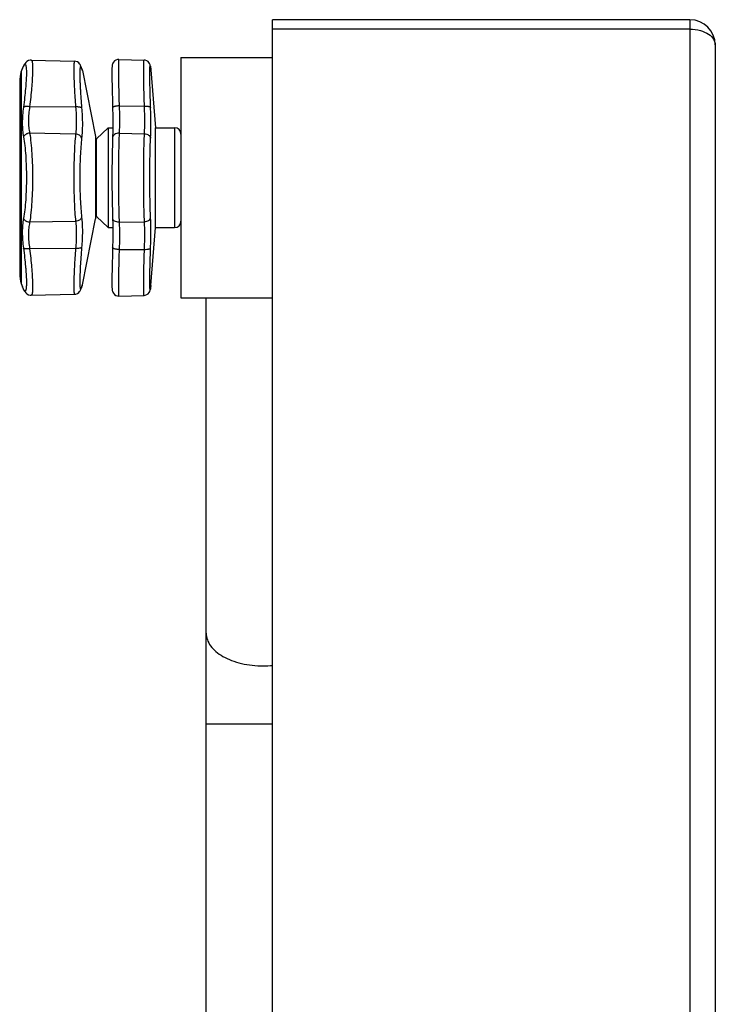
# Model space of a CAD drawing. Header units: millimetres. Extents: x 0 to 2100, y 0 to 1485.
# Tile 17 of 23: x 1176 to 1286, y 845 to 1001. Entities that reach past the tile are written whole.
import ezdxf

# ---------------------------------------------------------------- set-up
doc = ezdxf.new("R2010")
doc.units = ezdxf.units.MM
doc.header["$LTSCALE"] = 5
doc.layers.add('AXES', color=7, linetype='Continuous')

msp = doc.modelspace()

# ---------------------------------------------------------------- linework, layer by layer
at = {"color": 7, "linetype": 'Continuous'}
for p, q in [((1216.16, 600.59), (1216.16, 1000.59)), ((1282.16, 1000.59), (1216.16, 1000.59)), ((1286.16, 996.59), (1286.16, 604.59)), ((1177.3, 993.98), (1177.12, 993.82)), ((1177.54, 994.12), (1177.3, 993.98)), ((1177.82, 994.19), (1177.54, 994.12)), ((1177.99, 994.2), (1177.82, 994.19)), ((1177.99, 994.2), (1184.84, 994.02)), ((1191.82, 994.31), (1195.82, 994.21)), ((1176.72, 993.18), (1176.64, 993.02)), ((1176.81, 993.36), (1176.72, 993.18)), ((1176.81, 993.36), (1176.72, 993.18)), ((1176.89, 993.5), (1176.81, 993.36)), ((1177, 993.66), (1176.89, 993.5)), ((1177.13, 993.82), (1177, 993.66)), ((1185.99, 992.83), (1185.93, 993.02)), ((1186.04, 992.66), (1185.99, 992.83)), ((1196.78, 993.45), (1196.75, 993.54)), ((1196.79, 993.38), (1196.78, 993.45)), ((1196.81, 993.32), (1196.79, 993.39)), ((1196.82, 993.26), (1196.81, 993.32)), ((1196.83, 993.19), (1196.82, 993.26)), ((1196.84, 993.11), (1196.83, 993.2)), ((1196.9, 992.69), (1196.84, 993.12)), ((1196.85, 993.05), (1196.85, 993.05)), ((1196.91, 992.64), (1196.9, 992.69)), ((1176.16, 990.8), (1176.16, 960.38)), ((1190.16, 983.49), (1188.32, 981.74)), ((1188.16, 982.09), (1188.16, 969.09)), ((1190.16, 967.69), (1188.32, 969.44)), ((1190.9, 967.65), (1190.91, 967.06)), ((1190.91, 967.06), (1190.89, 965.79)), ((1185.93, 958.16), (1185.99, 958.35)), ((1185.99, 958.35), (1186.04, 958.52)), ((1196.84, 958.06), (1196.89, 958.45)), ((1196.85, 958.13), (1196.85, 958.13)), ((1196.89, 958.45), (1196.9, 958.49)), ((1196.9, 958.49), (1196.91, 958.54)), ((1176.81, 957.82), (1176.89, 957.68)), ((1176.89, 957.68), (1177, 957.52)), ((1177, 957.52), (1177.13, 957.36)), ((1177.12, 957.36), (1177.12, 957.36)), ((1177.13, 957.36), (1177.3, 957.2)), ((1177.3, 957.2), (1177.54, 957.06)), ((1177.54, 957.06), (1177.54, 957.06)), ((1177.99, 956.98), (1184.84, 957.16)), ((1184.84, 957.16), (1184.84, 957.16)), ((1191.35, 956.97), (1191.62, 956.88)), ((1191.62, 956.88), (1191.82, 956.87)), ((1191.82, 956.87), (1195.82, 956.97)), ((1195.82, 956.97), (1196.02, 956.99)), ((1196.02, 956.99), (1196.27, 957.09)), ((1196.27, 957.09), (1196.48, 957.24)), ((1196.48, 957.24), (1196.63, 957.41)), ((1196.63, 957.41), (1196.72, 957.56)), ((1196.72, 957.56), (1196.76, 957.68)), ((1196.76, 957.68), (1196.79, 957.77)), ((1196.79, 957.77), (1196.8, 957.84)), ((1196.8, 957.84), (1196.82, 957.91)), ((1196.82, 957.91), (1196.83, 957.98)), ((1196.83, 957.98), (1196.84, 958.06)), ((1205.66, 840.59), (1205.66, 956.59))]:
    msp.add_line(p, q, dxfattribs=at)
at = {"color": 9, "linetype": 'Continuous'}
for p, q in [((1282.16, 1000.59), (1282.16, 600.59)), ((1282.16, 999.09), (1216.16, 999.09)), ((1176.58, 992.86), (1176.67, 993.05)), ((1176.58, 992.86), (1176.59, 992.89)), ((1176.81, 993.36), (1176.76, 993.21)), ((1185.95, 992.91), (1185.93, 993.02)), ((1186.07, 992.55), (1186.02, 992.71)), ((1196.85, 993.05), (1196.86, 993)), ((1196.86, 993), (1196.91, 992.64)), ((1196.86, 993), (1196.88, 992.86)), ((1176.41, 992.34), (1176.41, 958.84)), ((1185, 986.77), (1177.73, 986.82)), ((1191.89, 986.95), (1195.89, 986.93)), ((1200.66, 983.49), (1200.66, 967.69)), ((1185, 982.5), (1177.73, 982.64)), ((1188.32, 969.44), (1188.32, 981.74)), ((1191.89, 982.62), (1195.89, 982.55)), ((1185, 968.68), (1177.73, 968.54)), ((1191.89, 968.56), (1195.89, 968.63)), ((1185, 964.41), (1177.73, 964.36)), ((1191.89, 964.23), (1195.89, 964.25)), ((1176.6, 958.27), (1176.58, 958.32)), ((1176.6, 958.27), (1176.58, 958.32)), ((1185.95, 958.27), (1185.93, 958.16)), ((1186.02, 958.48), (1186.07, 958.63)), ((1196.85, 958.13), (1196.86, 958.18)), ((1196.91, 958.54), (1196.86, 958.18)), ((1176.81, 957.82), (1176.76, 957.97)), ((1205.66, 889.16), (1216.16, 889.16))]:
    msp.add_line(p, q, dxfattribs=at)
at = {"color": 7, "linetype": 'Continuous'}
for points in [[(1185.93, 993.02), (1185.89, 993.12), (1185.85, 993.24), (1185.8, 993.36), (1185.73, 993.48), (1185.64, 993.62), (1185.49, 993.77), (1185.28, 993.91), (1185.02, 994), (1184.84, 994.02)], [(1191.35, 994.21), (1191.13, 994.06), (1190.97, 993.88), (1190.87, 993.7), (1190.82, 993.56), (1190.79, 993.46), (1190.78, 993.38), (1190.77, 993.31), (1190.77, 993.24), (1190.76, 993.16), (1190.76, 993.08), (1190.75, 992.98), (1190.75, 992.88)], [(1191.82, 994.31), (1191.62, 994.3), (1191.35, 994.21), (1191.13, 994.06)], [(1196.6, 993.8), (1196.46, 993.96), (1196.25, 994.1), (1196, 994.19), (1195.82, 994.21)], [(1196.7, 993.65), (1196.6, 993.8), (1196.46, 993.96), (1196.25, 994.1), (1196, 994.19), (1196, 994.19)], [(1176.64, 993.02), (1176.6, 992.93), (1176.58, 992.86)], [(1190.75, 992.76), (1190.74, 992.63), (1190.74, 992.49), (1190.74, 992.33), (1190.74, 992.16), (1190.74, 991.97), (1190.74, 991.76)], [(1190.75, 992.76), (1190.74, 992.63), (1190.74, 992.49), (1190.74, 992.33), (1190.74, 992.15), (1190.74, 991.97)], [(1190.77, 993.24), (1190.76, 993.16), (1190.76, 993.08), (1190.75, 992.98), (1190.75, 992.88), (1190.75, 992.76)], [(1196.78, 993.45), (1196.75, 993.54), (1196.7, 993.65)], [(1190.74, 991.76), (1190.74, 991.54), (1190.75, 991.3), (1190.75, 991.04), (1190.75, 990.77), (1190.76, 990.47), (1190.76, 990.16), (1190.77, 989.83), (1190.78, 989.48), (1190.79, 989.12), (1190.8, 988.74), (1190.81, 988.34), (1190.82, 987.92), (1190.83, 987.49), (1190.85, 987.04), (1190.86, 986.66)], [(1190.74, 991.76), (1190.74, 991.54), (1190.75, 991.3), (1190.75, 991.04), (1190.75, 990.76), (1190.76, 990.47), (1190.76, 990.16), (1190.77, 989.83), (1190.78, 989.48), (1190.79, 989.11), (1190.8, 988.73), (1190.81, 988.33), (1190.82, 987.91), (1190.83, 987.48), (1190.85, 987.04)], [(1190.86, 986.66), (1190.89, 985.4), (1190.91, 984.12), (1190.89, 982.95), (1190.86, 981.97)], [(1190.86, 981.97), (1190.82, 980.92), (1190.78, 979.68), (1190.76, 978.34), (1190.75, 976.94), (1190.74, 975.59)], [(1190.74, 975.59), (1190.75, 974.24), (1190.76, 972.84), (1190.78, 971.51), (1190.82, 970.27), (1190.86, 969.21)], [(1190.86, 969.21), (1190.89, 968.24), (1190.91, 967.06), (1190.89, 965.79), (1190.86, 964.52)], [(1190.86, 964.52), (1190.85, 964.15), (1190.83, 963.7), (1190.82, 963.27), (1190.81, 962.85), (1190.8, 962.45), (1190.79, 962.07), (1190.78, 961.7), (1190.77, 961.35), (1190.76, 961.02), (1190.76, 960.71), (1190.75, 960.42), (1190.75, 960.14), (1190.75, 959.88), (1190.74, 959.64), (1190.74, 959.42), (1190.74, 959.21), (1190.74, 959.03), (1190.74, 958.85), (1190.74, 958.69), (1190.74, 958.55), (1190.75, 958.42), (1190.75, 958.3), (1190.75, 958.2), (1190.76, 958.1), (1190.76, 958.02), (1190.77, 957.94), (1190.77, 957.87), (1190.78, 957.8), (1190.79, 957.72), (1190.82, 957.62), (1190.87, 957.48), (1190.97, 957.3), (1191.13, 957.12), (1191.35, 956.97)], [(1176.58, 958.32), (1176.6, 958.25), (1176.64, 958.16)], [(1176.64, 958.16), (1176.72, 958), (1176.81, 957.82)], [(1184.84, 957.16), (1185.02, 957.18), (1185.28, 957.27), (1185.49, 957.41), (1185.63, 957.56), (1185.73, 957.7), (1185.8, 957.82), (1185.85, 957.94), (1185.89, 958.06), (1185.93, 958.16)], [(1177.54, 957.06), (1177.82, 956.99), (1177.99, 956.98)]]:
    msp.add_lwpolyline(points, dxfattribs=at)
for centre, radius, start, end in [((1282.16, 996.59), 4, 0, 90), ((1185.09, 992.36), 1, 11.3099, 17.9712), ((1181.16, 990.8), 5, 161.9958, 180), ((1200.66, 982.49), 1, 0, 90), ((1188.66, 981.38), 0.5, 133.5312, 180), ((1188.66, 969.8), 0.5, 180, 226.4688), ((1200.66, 968.69), 1, 270, 0), ((1181.16, 960.38), 5, 180, 198.0042), ((1185.09, 958.82), 1, 342.0288, 348.6901)]:
    msp.add_arc(centre, radius, start, end, dxfattribs=at)
at = {"color": 9, "linetype": 'Continuous'}
for centre, radius, start, end in [((1151.44, 1006.2), 28.45, 332.4692, 332.832), ((1222.08, 1004.3), 37.88, 197.4993, 197.8253), ((1201.19, 992.8), 4.45, 176.5316, 176.7675), ((1191.26, 992.26), 5.65, 7.4806, 8.0437), ((1152.1, 945.33), 27.71, 27.4701, 27.8586), ((1222.22, 946.83), 38.03, 162.1586, 162.5), ((1190.94, 958.96), 5.97, 351.9858, 352.5048), ((1151.18, 944.85), 28.75, 27.1696, 27.4703), ((1214.66, 913.9), 15.56, 269.9977, 275.5843)]:
    msp.add_arc(centre, radius, start, end, dxfattribs=at)
for points, knots in [([(1282.16, 999.09), (1282.72, 999.09), (1283.75, 998.96), (1285.06, 998.41), (1285.82, 997.69), (1286.11, 997.06), (1286.16, 996.74), (1286.16, 996.59)], [0, 0, 0, 0, 0.322417, 0.598482, 0.817312, 0.911185, 1, 1, 1, 1]), ([(1177.99, 994.2), (1178, 994.2), (1178.02, 994.19), (1178.05, 994.17), (1178.08, 994.12), (1178.1, 994.06), (1178.12, 993.99), (1178.14, 993.89), (1178.16, 993.79), (1178.17, 993.61), (1178.19, 993.35), (1178.2, 993), (1178.2, 992.59), (1178.18, 992.12), (1178.16, 991.6), (1178.12, 990.81), (1178.04, 989.72), (1177.9, 988.31), (1177.79, 987.33), (1177.73, 986.82)], [0, 0, 0, 0, 0.00433, 0.009482, 0.016141, 0.024629, 0.035094, 0.047605, 0.06219, 0.078857, 0.118396, 0.166065, 0.221597, 0.28465, 0.354808, 0.431606, 0.603003, 0.794186, 1, 1, 1, 1]), ([(1184.84, 994.02), (1184.82, 994.02), (1184.8, 993.99), (1184.79, 993.95), (1184.77, 993.89), (1184.76, 993.82), (1184.75, 993.73), (1184.74, 993.62), (1184.73, 993.45), (1184.72, 993.2), (1184.71, 992.7), (1184.72, 991.93), (1184.75, 990.87), (1184.81, 989.62), (1184.89, 988.24), (1184.96, 987.27), (1185, 986.77)], [0, 0, 0, 0, 0.006672, 0.012647, 0.020687, 0.030856, 0.043177, 0.057647, 0.074257, 0.113812, 0.161618, 0.280713, 0.428404, 0.600718, 0.792981, 1, 1, 1, 1]), ([(1191.82, 994.31), (1191.82, 994.31), (1191.81, 994.3), (1191.8, 994.28), (1191.8, 994.23), (1191.79, 994.18), (1191.79, 994.1), (1191.78, 994.01), (1191.78, 993.91), (1191.77, 993.73), (1191.77, 993.48), (1191.77, 993.13), (1191.77, 992.71), (1191.77, 992.25), (1191.78, 991.73), (1191.78, 991.16), (1191.79, 990.55), (1191.81, 989.65), (1191.84, 988.45), (1191.87, 987.46), (1191.89, 986.95)], [0, 0, 0, 0, 0.001542, 0.005035, 0.010702, 0.018575, 0.028656, 0.040936, 0.055397, 0.072018, 0.111631, 0.159524, 0.215379, 0.278831, 0.349454, 0.426782, 0.510302, 0.599453, 0.792235, 1, 1, 1, 1]), ([(1195.89, 986.93), (1195.87, 987.43), (1195.84, 988.4), (1195.81, 989.59), (1195.8, 990.48), (1195.79, 991.09), (1195.78, 991.65), (1195.77, 992.16), (1195.77, 992.63), (1195.77, 993.03), (1195.77, 993.38), (1195.78, 993.63), (1195.78, 993.81), (1195.78, 993.91), (1195.79, 994), (1195.79, 994.07), (1195.8, 994.13), (1195.81, 994.17), (1195.81, 994.2), (1195.82, 994.21), (1195.82, 994.21)], [0, 0, 0, 0, 0.207783, 0.400557, 0.489704, 0.573222, 0.650547, 0.721166, 0.784612, 0.840462, 0.888351, 0.927964, 0.944585, 0.959046, 0.971327, 0.98141, 0.989286, 0.994956, 0.998453, 1, 1, 1, 1]), ([(1176.89, 993.42), (1176.9, 993.44), (1176.93, 993.47), (1176.97, 993.49), (1177.01, 993.5), (1177.05, 993.49), (1177.08, 993.46), (1177.11, 993.41), (1177.13, 993.34), (1177.16, 993.22), (1177.19, 993.02), (1177.21, 992.72), (1177.22, 992.37), (1177.22, 991.76), (1177.18, 990.86), (1177.08, 989.64), (1176.94, 988.24), (1176.82, 987.27), (1176.76, 986.76)], [0, 0, 0, 0, 0.008747, 0.01553, 0.020945, 0.02611, 0.032283, 0.040258, 0.050405, 0.062893, 0.095135, 0.137155, 0.188785, 0.249691, 0.397434, 0.575732, 0.778782, 1, 1, 1, 1]), ([(1176.76, 993.21), (1176.76, 993.22), (1176.78, 993.26), (1176.81, 993.3), (1176.83, 993.33)], [0, 0, 0, 0, 0.271245, 1, 1, 1, 1]), ([(1176.83, 993.33), (1176.83, 993.34), (1176.85, 993.37), (1176.87, 993.4), (1176.89, 993.42)], [0, 0, 0, 0, 0.277105, 1, 1, 1, 1]), ([(1185.87, 993.13), (1185.86, 993.15), (1185.85, 993.17), (1185.82, 993.2), (1185.8, 993.22), (1185.77, 993.2), (1185.76, 993.19), (1185.75, 993.17), (1185.74, 993.12), (1185.72, 993.06), (1185.71, 992.98), (1185.7, 992.88), (1185.69, 992.76), (1185.68, 992.63), (1185.67, 992.42), (1185.67, 992.12), (1185.67, 991.7), (1185.68, 991.23), (1185.69, 990.7), (1185.72, 990.12), (1185.76, 989.26), (1185.84, 988.09), (1185.91, 987.14), (1185.95, 986.64)], [0, 0, 0, 0, 0.007676, 0.01305, 0.016672, 0.020108, 0.02236, 0.02512, 0.032362, 0.042063, 0.054295, 0.069077, 0.086404, 0.106258, 0.128607, 0.18063, 0.242085, 0.31249, 0.391278, 0.477809, 0.571381, 0.776511, 1, 1, 1, 1]), ([(1185.91, 993.04), (1185.91, 993.05), (1185.89, 993.08), (1185.88, 993.11), (1185.87, 993.13)], [0, 0, 0, 0, 0.281508, 1, 1, 1, 1]), ([(1185.95, 992.91), (1185.95, 992.92), (1185.94, 992.97), (1185.92, 993.01), (1185.91, 993.04)], [0, 0, 0, 0, 0.273412, 1, 1, 1, 1]), ([(1196.86, 986.71), (1196.83, 987.45), (1196.8, 988.51), (1196.77, 989.87), (1196.75, 990.75), (1196.74, 991.52), (1196.74, 992.16), (1196.74, 992.65), (1196.75, 992.94), (1196.76, 993.05)], [0, 0, 0, 0, 0.347299, 0.503014, 0.642973, 0.76464, 0.865834, 0.944749, 1, 1, 1, 1]), ([(1196.76, 993.07), (1196.76, 993.1), (1196.76, 993.14), (1196.77, 993.19), (1196.77, 993.22), (1196.77, 993.25), (1196.78, 993.26), (1196.78, 993.28), (1196.79, 993.29), (1196.79, 993.29), (1196.8, 993.29), (1196.8, 993.28), (1196.81, 993.26), (1196.82, 993.24), (1196.82, 993.22), (1196.83, 993.19), (1196.83, 993.17), (1196.83, 993.16)], [0, 0, 0, 0, 0.235425, 0.331424, 0.41292, 0.47994, 0.532596, 0.571159, 0.596423, 0.611536, 0.627609, 0.65459, 0.695037, 0.749626, 0.818599, 0.902046, 1, 1, 1, 1]), ([(1196.83, 993.16), (1196.84, 993.15), (1196.84, 993.11), (1196.85, 993.08), (1196.85, 993.05)], [0, 0, 0, 0, 0.223996, 1, 1, 1, 1]), ([(1176.76, 986.76), (1176.64, 985.92), (1176.54, 984.69), (1176.6, 983.11), (1176.69, 982.39), (1176.76, 982.04)], [0, 0, 0, 0, 0.53609, 0.77881, 1, 1, 1, 1]), ([(1177.73, 986.82), (1177.63, 986.83), (1177.42, 986.85), (1177.18, 986.85), (1177.01, 986.84), (1176.9, 986.82), (1176.82, 986.79), (1176.77, 986.77), (1176.76, 986.76)], [0, 0, 0, 0, 0.323652, 0.614555, 0.738886, 0.845543, 0.932694, 1, 1, 1, 1]), ([(1177.73, 986.82), (1177.62, 986.08), (1177.52, 984.98), (1177.58, 983.58), (1177.67, 982.94), (1177.73, 982.64)], [0, 0, 0, 0, 0.536939, 0.779456, 1, 1, 1, 1]), ([(1185.95, 986.64), (1185.94, 986.65), (1185.9, 986.68), (1185.83, 986.71), (1185.73, 986.74), (1185.57, 986.77), (1185.32, 986.79), (1185.11, 986.78), (1185, 986.77)], [0, 0, 0, 0, 0.059861, 0.140506, 0.242991, 0.366065, 0.662345, 1, 1, 1, 1]), ([(1185, 986.77), (1185.07, 986.01), (1185.13, 984.89), (1185.1, 983.47), (1185.04, 982.81), (1185, 982.5)], [0, 0, 0, 0, 0.538265, 0.780725, 1, 1, 1, 1]), ([(1185.95, 986.64), (1186.03, 985.78), (1186.09, 984.54), (1186.05, 982.95), (1185.99, 982.21), (1185.95, 981.87)], [0, 0, 0, 0, 0.537595, 0.780188, 1, 1, 1, 1]), ([(1191.89, 986.95), (1191.82, 986.95), (1191.69, 986.94), (1191.5, 986.92), (1191.32, 986.9), (1191.17, 986.86), (1191.05, 986.82), (1190.98, 986.79), (1190.91, 986.75), (1190.86, 986.7), (1190.86, 986.66)], [0, 0, 0, 0, 0.18048, 0.355591, 0.518535, 0.663659, 0.786079, 0.837735, 0.882692, 1, 1, 1, 1]), ([(1191.89, 986.95), (1191.92, 986.18), (1191.95, 984.73), (1191.92, 983.29), (1191.89, 982.62)], [0, 0, 0, 0, 0.537349, 1, 1, 1, 1]), ([(1195.89, 982.55), (1195.92, 983.22), (1195.95, 984.68), (1195.92, 986.14), (1195.89, 986.93)], [0, 0, 0, 0, 0.462633, 1, 1, 1, 1]), ([(1195.89, 986.93), (1196.01, 986.93), (1196.18, 986.93), (1196.4, 986.9), (1196.54, 986.88), (1196.66, 986.85), (1196.76, 986.81), (1196.82, 986.77), (1196.85, 986.73), (1196.86, 986.71)], [0, 0, 0, 0, 0.348756, 0.507933, 0.65045, 0.772416, 0.871021, 0.945667, 1, 1, 1, 1]), ([(1196.86, 981.87), (1196.89, 982.62), (1196.92, 984.23), (1196.89, 985.85), (1196.86, 986.71)], [0, 0, 0, 0, 0.462924, 1, 1, 1, 1]), ([(1177.73, 982.64), (1177.62, 982.63), (1177.46, 982.6), (1177.26, 982.52), (1177.08, 982.43), (1176.89, 982.28), (1176.79, 982.12), (1176.76, 982.04)], [0, 0, 0, 0, 0.272311, 0.406735, 0.537397, 0.781824, 1, 1, 1, 1]), ([(1176.76, 982.04), (1176.84, 981.58), (1176.98, 980.6), (1177.12, 979.04), (1177.2, 977.35), (1177.22, 976.18), (1177.22, 975.59)], [0, 0, 0, 0, 0.215795, 0.460317, 0.724962, 1, 1, 1, 1]), ([(1177.73, 982.64), (1177.82, 982.14), (1177.95, 981.06), (1178.09, 979.36), (1178.18, 977.51), (1178.2, 976.24), (1178.2, 975.59)], [0, 0, 0, 0, 0.215057, 0.459475, 0.724436, 1, 1, 1, 1]), ([(1185, 982.5), (1184.95, 982.01), (1184.86, 980.96), (1184.78, 979.29), (1184.72, 977.48), (1184.71, 976.23), (1184.71, 975.59)], [0, 0, 0, 0, 0.214255, 0.45865, 0.723955, 1, 1, 1, 1]), ([(1185.95, 981.87), (1185.93, 981.95), (1185.84, 982.12), (1185.62, 982.31), (1185.33, 982.45), (1185.11, 982.49), (1185, 982.5)], [0, 0, 0, 0, 0.214362, 0.455542, 0.721245, 1, 1, 1, 1]), ([(1185.95, 981.87), (1185.9, 981.42), (1185.82, 980.46), (1185.73, 978.95), (1185.68, 977.3), (1185.67, 976.17), (1185.67, 975.59)], [0, 0, 0, 0, 0.214685, 0.459146, 0.724267, 1, 1, 1, 1]), ([(1191.89, 982.62), (1191.76, 982.63), (1191.51, 982.6), (1191.22, 982.49), (1191.04, 982.35), (1190.95, 982.24), (1190.88, 982.11), (1190.86, 982.01), (1190.86, 981.97)], [0, 0, 0, 0, 0.287584, 0.554185, 0.67604, 0.789703, 0.896705, 1, 1, 1, 1]), ([(1191.89, 982.62), (1191.86, 982.12), (1191.83, 981.04), (1191.78, 978.7), (1191.77, 976.86), (1191.77, 975.59)], [0, 0, 0, 0, 0.214763, 0.459299, 1, 1, 1, 1]), ([(1195.77, 975.59), (1195.77, 976.84), (1195.78, 978.67), (1195.83, 980.99), (1195.87, 982.05), (1195.89, 982.55)], [0, 0, 0, 0, 0.54062, 0.785194, 1, 1, 1, 1]), ([(1195.89, 982.55), (1196.01, 982.54), (1196.24, 982.5), (1196.55, 982.36), (1196.74, 982.18), (1196.83, 982.01), (1196.85, 981.92), (1196.86, 981.87)], [0, 0, 0, 0, 0.284509, 0.551103, 0.788338, 0.896738, 1, 1, 1, 1]), ([(1196.74, 975.59), (1196.74, 976.72), (1196.75, 978.37), (1196.8, 980.46), (1196.84, 981.42), (1196.86, 981.87)], [0, 0, 0, 0, 0.540425, 0.785027, 1, 1, 1, 1]), ([(1177.22, 975.59), (1177.22, 975), (1177.2, 973.83), (1177.12, 972.14), (1176.98, 970.58), (1176.84, 969.6), (1176.76, 969.14)], [0, 0, 0, 0, 0.275013, 0.539677, 0.784231, 1, 1, 1, 1]), ([(1178.2, 975.59), (1178.2, 974.94), (1178.18, 973.67), (1178.09, 971.82), (1177.95, 970.12), (1177.82, 969.04), (1177.73, 968.54)], [0, 0, 0, 0, 0.275538, 0.540519, 0.784969, 1, 1, 1, 1]), ([(1184.71, 975.59), (1184.71, 974.95), (1184.72, 973.7), (1184.78, 971.89), (1184.86, 970.22), (1184.95, 969.17), (1185, 968.68)], [0, 0, 0, 0, 0.27597, 0.54126, 0.785694, 1, 1, 1, 1]), ([(1185.67, 975.59), (1185.67, 975.01), (1185.68, 973.88), (1185.73, 972.24), (1185.82, 970.72), (1185.9, 969.76), (1185.95, 969.31)], [0, 0, 0, 0, 0.275659, 0.540765, 0.785264, 1, 1, 1, 1]), ([(1191.77, 975.59), (1191.77, 974.32), (1191.78, 972.48), (1191.83, 970.14), (1191.86, 969.06), (1191.89, 968.56)], [0, 0, 0, 0, 0.540703, 0.785273, 1, 1, 1, 1]), ([(1195.89, 968.63), (1195.87, 969.13), (1195.83, 970.19), (1195.78, 972.51), (1195.77, 974.34), (1195.77, 975.59)], [0, 0, 0, 0, 0.214773, 0.459339, 1, 1, 1, 1]), ([(1196.86, 969.31), (1196.84, 969.76), (1196.8, 970.72), (1196.75, 972.81), (1196.74, 974.46), (1196.74, 975.59)], [0, 0, 0, 0, 0.214939, 0.459534, 1, 1, 1, 1]), ([(1176.76, 969.14), (1176.69, 968.79), (1176.6, 968.07), (1176.54, 966.49), (1176.64, 965.26), (1176.76, 964.42)], [0, 0, 0, 0, 0.221185, 0.463888, 1, 1, 1, 1]), ([(1177.73, 968.54), (1177.62, 968.55), (1177.46, 968.58), (1177.26, 968.66), (1177.08, 968.75), (1176.89, 968.9), (1176.79, 969.06), (1176.76, 969.14)], [0, 0, 0, 0, 0.272311, 0.406735, 0.537397, 0.781824, 1, 1, 1, 1]), ([(1185.95, 969.31), (1185.93, 969.23), (1185.84, 969.06), (1185.62, 968.87), (1185.33, 968.73), (1185.11, 968.69), (1185, 968.68)], [0, 0, 0, 0, 0.214362, 0.455542, 0.721245, 1, 1, 1, 1]), ([(1185.95, 969.31), (1185.99, 968.97), (1186.05, 968.23), (1186.09, 966.64), (1186.03, 965.4), (1185.95, 964.54)], [0, 0, 0, 0, 0.219824, 0.462431, 1, 1, 1, 1]), ([(1191.89, 968.56), (1191.76, 968.55), (1191.51, 968.58), (1191.22, 968.69), (1191.04, 968.83), (1190.95, 968.94), (1190.88, 969.07), (1190.86, 969.17), (1190.86, 969.21)], [0, 0, 0, 0, 0.287584, 0.554185, 0.676041, 0.789703, 0.896705, 1, 1, 1, 1]), ([(1195.89, 968.63), (1196.01, 968.64), (1196.24, 968.68), (1196.55, 968.82), (1196.74, 969), (1196.83, 969.17), (1196.85, 969.26), (1196.86, 969.31)], [0, 0, 0, 0, 0.284509, 0.551103, 0.788339, 0.896738, 1, 1, 1, 1]), ([(1196.86, 964.47), (1196.89, 965.33), (1196.92, 966.95), (1196.89, 968.56), (1196.86, 969.31)], [0, 0, 0, 0, 0.53706, 1, 1, 1, 1]), ([(1177.73, 968.54), (1177.67, 968.24), (1177.58, 967.6), (1177.52, 966.2), (1177.62, 965.1), (1177.73, 964.36)], [0, 0, 0, 0, 0.220539, 0.463038, 1, 1, 1, 1]), ([(1185, 968.68), (1185.04, 968.37), (1185.1, 967.71), (1185.13, 966.29), (1185.07, 965.17), (1185, 964.41)], [0, 0, 0, 0, 0.219288, 0.461762, 1, 1, 1, 1]), ([(1191.89, 968.56), (1191.92, 967.89), (1191.95, 966.45), (1191.92, 965), (1191.89, 964.23)], [0, 0, 0, 0, 0.462632, 1, 1, 1, 1]), ([(1195.89, 964.25), (1195.92, 965.04), (1195.95, 966.5), (1195.92, 967.96), (1195.89, 968.63)], [0, 0, 0, 0, 0.537351, 1, 1, 1, 1]), ([(1176.76, 964.42), (1176.82, 963.93), (1176.94, 962.97), (1177.06, 961.79), (1177.13, 960.92), (1177.17, 960.34), (1177.2, 959.8), (1177.22, 959.32), (1177.22, 958.89), (1177.22, 958.53), (1177.2, 958.26), (1177.18, 958.08), (1177.16, 957.98), (1177.14, 957.88), (1177.12, 957.81), (1177.1, 957.75), (1177.07, 957.71), (1177.04, 957.68), (1177, 957.68), (1176.96, 957.69), (1176.93, 957.71), (1176.92, 957.72)], [0, 0, 0, 0, 0.217977, 0.41857, 0.510394, 0.595588, 0.673492, 0.743505, 0.8051, 0.857839, 0.901381, 0.919637, 0.935535, 0.949088, 0.960341, 0.969395, 0.97647, 0.982047, 0.987067, 0.992756, 1, 1, 1, 1]), ([(1177.73, 964.36), (1177.63, 964.35), (1177.42, 964.33), (1177.18, 964.33), (1177.01, 964.34), (1176.9, 964.36), (1176.82, 964.39), (1176.77, 964.41), (1176.76, 964.42)], [0, 0, 0, 0, 0.323652, 0.614555, 0.738886, 0.845543, 0.932694, 1, 1, 1, 1]), ([(1177.73, 964.36), (1177.79, 963.85), (1177.9, 962.87), (1178.04, 961.46), (1178.12, 960.37), (1178.16, 959.58), (1178.18, 959.06), (1178.2, 958.59), (1178.2, 958.18), (1178.19, 957.83), (1178.17, 957.57), (1178.16, 957.39), (1178.14, 957.29), (1178.12, 957.19), (1178.1, 957.12), (1178.08, 957.06), (1178.05, 957.01), (1178.02, 956.99), (1178, 956.98), (1177.99, 956.98)], [0, 0, 0, 0, 0.205844, 0.397031, 0.568427, 0.645224, 0.715378, 0.778425, 0.833951, 0.881616, 0.92115, 0.937815, 0.952399, 0.964908, 0.975372, 0.98386, 0.990518, 0.99567, 1, 1, 1, 1]), ([(1185, 964.41), (1184.96, 963.91), (1184.89, 962.94), (1184.81, 961.55), (1184.75, 960.31), (1184.72, 959.25), (1184.71, 958.48), (1184.72, 957.98), (1184.73, 957.73), (1184.74, 957.56), (1184.75, 957.45), (1184.76, 957.36), (1184.77, 957.29), (1184.79, 957.23), (1184.8, 957.19), (1184.82, 957.16), (1184.84, 957.16)], [0, 0, 0, 0, 0.207034, 0.399301, 0.571622, 0.719314, 0.838399, 0.8862, 0.925751, 0.942359, 0.956828, 0.969147, 0.979315, 0.987354, 0.993329, 1, 1, 1, 1]), ([(1185.95, 964.54), (1185.94, 964.53), (1185.9, 964.5), (1185.83, 964.47), (1185.73, 964.44), (1185.57, 964.41), (1185.32, 964.39), (1185.11, 964.4), (1185, 964.41)], [0, 0, 0, 0, 0.059861, 0.140506, 0.242991, 0.366065, 0.662345, 1, 1, 1, 1]), ([(1185.95, 964.54), (1185.91, 964.03), (1185.83, 963.04), (1185.76, 961.85), (1185.72, 960.96), (1185.69, 960.38), (1185.67, 959.84), (1185.67, 959.37), (1185.67, 958.96), (1185.67, 958.62), (1185.69, 958.38), (1185.7, 958.23), (1185.72, 958.14), (1185.73, 958.07), (1185.75, 958.02), (1185.77, 957.98), (1185.79, 957.97), (1185.8, 957.97), (1185.82, 957.97), (1185.83, 957.99), (1185.85, 958.01), (1185.87, 958.05), (1185.89, 958.09), (1185.9, 958.11)], [0, 0, 0, 0, 0.22785, 0.436151, 0.5307, 0.617721, 0.696463, 0.766249, 0.826484, 0.876672, 0.916425, 0.932308, 0.945507, 0.956035, 0.963952, 0.969439, 0.9731, 0.974786, 0.976724, 0.979104, 0.982032, 0.989717, 1, 1, 1, 1]), ([(1191.89, 964.23), (1191.82, 964.23), (1191.69, 964.24), (1191.5, 964.26), (1191.32, 964.28), (1191.17, 964.32), (1191.05, 964.36), (1190.98, 964.39), (1190.91, 964.43), (1190.86, 964.48), (1190.86, 964.52)], [0, 0, 0, 0, 0.18048, 0.355591, 0.518535, 0.663659, 0.786079, 0.837735, 0.882692, 1, 1, 1, 1]), ([(1195.89, 964.25), (1196.01, 964.25), (1196.18, 964.25), (1196.4, 964.28), (1196.54, 964.3), (1196.66, 964.33), (1196.76, 964.37), (1196.82, 964.41), (1196.85, 964.45), (1196.86, 964.47)], [0, 0, 0, 0, 0.348756, 0.507933, 0.65045, 0.772416, 0.871021, 0.945667, 1, 1, 1, 1]), ([(1196.77, 958.01), (1196.76, 958.05), (1196.75, 958.14), (1196.74, 958.4), (1196.74, 958.82), (1196.74, 959.45), (1196.75, 960.22), (1196.76, 961.14), (1196.8, 962.57), (1196.83, 963.69), (1196.86, 964.47)], [0, 0, 0, 0, 0.019298, 0.045429, 0.117688, 0.215367, 0.336496, 0.478611, 0.638809, 1, 1, 1, 1]), ([(1191.89, 964.23), (1191.87, 963.72), (1191.84, 962.73), (1191.81, 961.53), (1191.79, 960.63), (1191.78, 960.02), (1191.78, 959.45), (1191.77, 958.93), (1191.77, 958.47), (1191.77, 958.05), (1191.77, 957.7), (1191.77, 957.45), (1191.78, 957.27), (1191.78, 957.17), (1191.79, 957.08), (1191.79, 957), (1191.8, 956.95), (1191.8, 956.9), (1191.81, 956.88), (1191.82, 956.87), (1191.82, 956.87)], [0, 0, 0, 0, 0.207792, 0.400574, 0.489724, 0.573244, 0.650571, 0.721191, 0.784638, 0.840488, 0.888376, 0.927987, 0.944606, 0.959066, 0.971345, 0.981425, 0.989299, 0.994965, 0.998459, 1, 1, 1, 1]), ([(1195.82, 956.97), (1195.82, 956.97), (1195.81, 956.98), (1195.81, 957.01), (1195.8, 957.05), (1195.79, 957.11), (1195.79, 957.18), (1195.78, 957.27), (1195.78, 957.37), (1195.78, 957.55), (1195.77, 957.8), (1195.77, 958.15), (1195.77, 958.55), (1195.77, 959.02), (1195.78, 959.53), (1195.79, 960.09), (1195.8, 960.7), (1195.81, 961.59), (1195.84, 962.78), (1195.87, 963.75), (1195.89, 964.25)], [0, 0, 0, 0, 0.001547, 0.005044, 0.010715, 0.018591, 0.028676, 0.040958, 0.055422, 0.072047, 0.111666, 0.159565, 0.215427, 0.278886, 0.349517, 0.426853, 0.510376, 0.599531, 0.792294, 1, 1, 1, 1]), ([(1185.9, 958.11), (1185.9, 958.12), (1185.92, 958.17), (1185.94, 958.23), (1185.95, 958.27)], [0, 0, 0, 0, 0.218156, 1, 1, 1, 1]), ([(1196.85, 958.13), (1196.85, 958.12), (1196.84, 958.09), (1196.84, 958.06), (1196.84, 958.04)], [0, 0, 0, 0, 0.270048, 1, 1, 1, 1]), ([(1176.84, 957.83), (1176.83, 957.84), (1176.8, 957.89), (1176.77, 957.94), (1176.76, 957.97)], [0, 0, 0, 0, 0.225537, 1, 1, 1, 1]), ([(1176.92, 957.72), (1176.91, 957.73), (1176.88, 957.76), (1176.85, 957.8), (1176.84, 957.83)], [0, 0, 0, 0, 0.211617, 1, 1, 1, 1]), ([(1196.84, 958.04), (1196.83, 958.02), (1196.83, 957.99), (1196.82, 957.94), (1196.81, 957.92), (1196.81, 957.91), (1196.8, 957.9), (1196.8, 957.89), (1196.79, 957.89), (1196.79, 957.9), (1196.78, 957.9), (1196.78, 957.92), (1196.78, 957.93), (1196.77, 957.96), (1196.77, 957.99), (1196.77, 958.01)], [0, 0, 0, 0, 0.22603, 0.394321, 0.456947, 0.505447, 0.540292, 0.562889, 0.578487, 0.598797, 0.630702, 0.67608, 0.735526, 0.809272, 1, 1, 1, 1]), ([(1205.66, 903.5), (1205.66, 903.16), (1205.79, 902.45), (1206.33, 901.46), (1207.19, 900.56), (1208.32, 899.79), (1209.69, 899.16), (1211.8, 898.52), (1213.51, 898.34), (1214.66, 898.34)], [0, 0, 0, 0, 0.090393, 0.187304, 0.295225, 0.416026, 0.549371, 0.69331, 1, 1, 1, 1])]:
    msp.add_open_spline(points, degree=3, knots=knots, dxfattribs=at)
at = {"layer": 'AXES', "color": 7, "linetype": 'Continuous'}
for p, q in [((1201.66, 994.59), (1201.66, 956.59)), ((1201.66, 994.59), (1216.16, 994.59)), ((1176.41, 992.34), (1176.58, 992.86)), ((1186.07, 992.55), (1188.16, 982.09)), ((1196.91, 992.64), (1197.66, 983.49)), ((1190.16, 983.49), (1190.16, 967.69)), ((1190.16, 983.49), (1190.9, 983.49)), ((1197.66, 967.69), (1197.66, 983.49)), ((1197.66, 983.49), (1200.66, 983.49)), ((1186.07, 958.63), (1188.16, 969.09)), ((1190.16, 967.69), (1190.9, 967.69)), ((1196.91, 958.54), (1197.66, 967.69)), ((1197.66, 967.69), (1200.66, 967.69)), ((1176.41, 958.84), (1176.58, 958.32)), ((1201.66, 956.59), (1216.16, 956.59))]:
    msp.add_line(p, q, dxfattribs=at)

doc.saveas('drawing.dxf')
